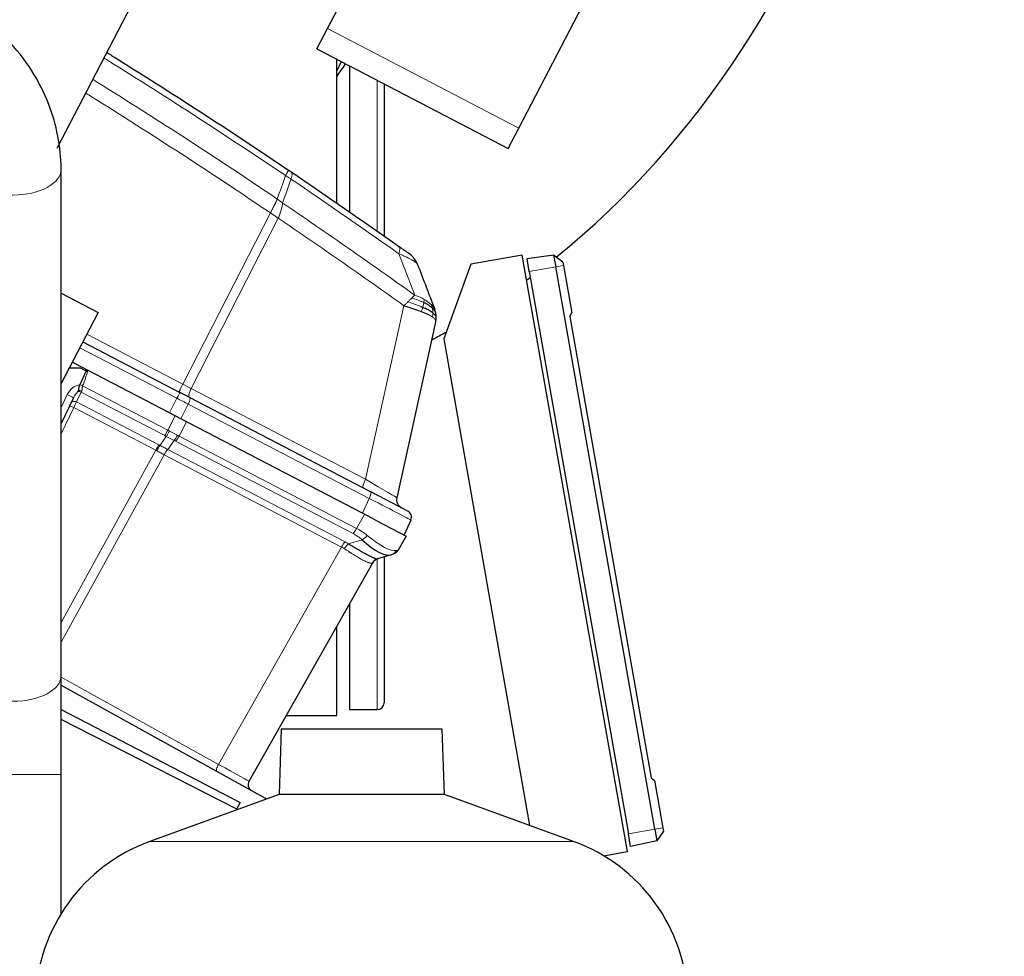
# Model space of a CAD drawing. Header units: inches. Extents: x 0 to 23760, y -13 to 16800.
# Tile 185 of 247: x 12833 to 13262, y 13848 to 14257. Entities that reach past the tile are written whole.
import ezdxf

# ---------------------------------------------------------------- set-up
doc = ezdxf.new("R2010")
doc.units = ezdxf.units.IN
doc.layers.add('1', color=7, linetype='Continuous', true_color=0xffffff)
doc.layers.add('254', color=7, linetype='Continuous', true_color=0xffffff)
doc.styles.add('latin_extended', font='simplex.shx')
doc.dimstyles.get("Standard").update_dxf_attribs({"dimtxt": 0.18, "dimasz": 0.18, "dimexe": 0.18, "dimexo": 0.0625, "dimgap": 0.09, "dimtad": 0, "dimtih": 1, "dimtoh": 1, "dimdec": 4, "dimzin": 0, "dimdsep": 46, "dimtxsty": 'Standard', "dimcen": 0.09, "dimadec": 0, "dimazin": 0, "dimtfac": 1, "dimtdec": 4, "dimtofl": 0, "dimtmove": 0, "dimatfit": 3, "dimfxl": 1, "dimtolj": 1, "dimtzin": 0, "dimarcsym": 0})

# ---------------------------------------------------------------- blocks, each defined once
blk = doc.blocks.new('_U8')
at = {"layer": '254', "color": 3, "linetype": 'Continuous', "lineweight": 13, "transparency": 16777216}
for p, q in [((12354.9, 15061.81), (13765.07, 15061.81)), ((13725.07, 14921.81), (13725.07, 11210.8)), ((11813.99, 11070.8), (13765.07, 11070.8))]:
    blk.add_line(p, q, dxfattribs=at)
at = {"layer": '254', "color": 3, "transparency": 16777216}
for points in [[(13748.4, 14921.81), (13701.73, 14921.81), (13725.07, 15061.81)], [(13701.73, 11210.8), (13748.4, 11210.8), (13725.07, 11070.8)]]:
    blk.add_solid(points, dxfattribs=at)
at = {"layer": 'Defpoints', "color": 0, "transparency": 16777216}
for p in [(12314.9, 15061.81), (11773.99, 11070.8), (13725.07, 11070.8)]:
    blk.add_point(p, dxfattribs=at)
at = {"layer": '254', "color": 2, "lineweight": 13, "transparency": 16777216, "insert": (13515.07, 12849.63), "char_height": 140, "attachment_point": 1, "rotation": 90, "style": 'latin_extended'}
blk.add_mtext('\\A1;3991', dxfattribs=at)

msp = doc.modelspace()

# ---------------------------------------------------------------- linework, layer by layer
at = {"layer": '1', "color": 2, "linetype": 'Continuous', "lineweight": 25}
for p, q in [((12849.189, 14200.677), (12949.692, 14393.743)), ((12967.073, 14252.793), (13035.412, 14384.071)), ((13050.452, 14209.389), (13118.791, 14340.666)), ((12962.455, 14243.923), (12967.073, 14252.793)), ((12962.455, 14243.923), (13045.834, 14200.519)), ((12971.074, 14176.684), (12971.074, 14239.446)), ((12972.993, 14238.438), (12971.074, 14234.379)), ((12976.699, 14236.518), (12976.699, 14172.831)), ((12991.699, 14228.708), (12991.699, 14162.321)), ((13045.834, 14200.519), (13050.452, 14209.389)), ((12850.952, 13970.781), (12850.952, 14191.501)), ((13051.931, 14153.921), (13029.596, 14149.983)), ((13097.774, 13893.932), (13051.931, 14153.921)), ((13065.639, 14153.935), (13054.043, 14152.305)), ((13069.712, 14150.975), (13065.639, 14153.935)), ((13065.639, 14153.935), (13066.53, 14148.88)), ((13029.596, 14149.983), (13017.748, 14117.431)), ((13055.006, 14146.848), (13054.043, 14152.305)), ((13109.768, 13903.663), (13066.53, 14148.88)), ((13069.712, 14150.975), (13069.975, 14149.487)), ((13069.975, 14149.487), (13073.608, 14128.88)), ((13055.006, 14146.848), (13098.244, 13901.631)), ((12850.953, 14137.37), (12867.099, 14128.965)), ((12867.099, 14128.965), (12850.952, 14097.946)), ((13072.654, 14127.228), (13073.608, 14128.88)), ((13072.654, 14127.228), (13108.118, 13926.103)), ((13014.201, 14124.716), (12997.243, 14048.22)), ((12860.407, 14116.11), (12902.633, 14094.128)), ((13017.748, 14117.431), (13055.148, 13905.327)), ((12898.155, 14085.186), (12855.786, 14107.241)), ((12854.551, 14104.859), (12859.163, 14104.878)), ((12861.904, 14103.571), (12859.005, 14097.493)), ((12859.163, 14104.878), (12861.904, 14103.571)), ((12859.005, 14097.493), (12858.983, 14097.448)), ((12907.034, 14091.837), (12902.633, 14094.128)), ((12856.285, 14091.791), (12850.952, 14080.61)), ((12907.034, 14091.837), (12985.92, 14050.772)), ((12903.106, 14082.608), (12898.155, 14085.186)), ((12982.278, 14041.394), (12903.106, 14082.608)), ((13002.036, 14042.382), (12985.92, 14050.772)), ((12988.58, 14038.113), (12982.278, 14041.394)), ((12988.58, 14038.113), (13001.334, 14031.474)), ((13003.381, 14038.477), (13000.409, 14031.956)), ((13001.334, 14031.474), (12997.888, 14025.383)), ((12994.771, 14023.289), (12988.88, 14021.544)), ((12991.699, 14022.385), (12991.699, 13958.796)), ((12995.542, 14023.517), (12994.771, 14023.289)), ((12986.64, 14019.71), (12932.792, 13924.534)), ((12976.699, 14002.142), (12976.699, 13955.796)), ((12971.074, 13953.296), (12971.074, 13992.196)), ((12850.955, 13966.437), (12940.416, 13916.848)), ((12850.946, 13955.876), (12928.925, 13915.282)), ((12976.699, 13955.796), (12988.699, 13955.796)), ((12927.742, 13912.23), (12850.955, 13951.524)), ((12949.063, 13953.296), (12971.074, 13953.296)), ((12946.9, 13947.321), (12945.906, 13918.845)), ((13017.005, 13947.321), (12946.9, 13947.321)), ((13017.999, 13918.845), (13017.005, 13947.321)), ((12850.952, 13866.888), (12850.952, 13927.498)), ((13108.118, 13926.103), (13109.58, 13924.877)), ((13109.58, 13924.877), (13113.213, 13904.27)), ((12945.906, 13918.845), (12889.608, 13898.354)), ((13017.999, 13918.845), (12945.906, 13918.845)), ((13074.297, 13898.354), (13017.999, 13918.845)), ((12928.925, 13915.282), (12927.421, 13912.393)), ((13113.213, 13904.27), (13113.476, 13902.782)), ((13099.206, 13896.173), (13098.244, 13901.631)), ((13109.768, 13903.663), (13110.66, 13898.607)), ((13113.476, 13902.782), (13110.66, 13898.607)), ((13110.66, 13898.607), (13099.206, 13896.173)), ((13087.409, 13892.104), (13097.774, 13893.932))]:
    msp.add_line(p, q, dxfattribs=at)
at = {"layer": '1', "color": 110, "linetype": 'Continuous', "lineweight": 13}
for p, q in [((12967.073, 14252.793), (13050.452, 14209.389)), ((12988.699, 14164.434), (12988.699, 14230.27)), ((12903.967, 14097.707), (12942.148, 14172.384)), ((12945.598, 14170.05), (12907.635, 14095.798)), ((13066.53, 14148.88), (13055.006, 14146.848)), ((13069.975, 14149.487), (13066.53, 14148.88)), ((12983.596, 14056.255), (13000.368, 14131.905)), ((12862.154, 14119.474), (12903.967, 14097.707)), ((12901.413, 14091.558), (12859.093, 14113.589)), ((12850.952, 14087.578), (12853.621, 14093.174)), ((12859.674, 14094.246), (12857.628, 14089.956)), ((12896.118, 14075.274), (12859.674, 14094.246)), ((12860.298, 14097.007), (12897.42, 14077.683)), ((12907.635, 14095.798), (12983.596, 14056.255)), ((12857.628, 14089.956), (12893.489, 14071.288)), ((12898.155, 14085.186), (12901.413, 14091.558)), ((12906.364, 14088.981), (12903.106, 14082.608)), ((12985.25, 14047.915), (12906.364, 14088.981)), ((12856.388, 14087.518), (12850.952, 14076.121)), ((12892.188, 14068.882), (12856.388, 14087.518)), ((12897.42, 14077.683), (12900.68, 14083.871)), ((12905.635, 14081.292), (12902.375, 14075.104)), ((12893.964, 14071.034), (12896.764, 14074.925)), ((12900.208, 14073.132), (12897.377, 14069.198)), ((12978.217, 14032.536), (12900.849, 14072.812)), ((12902.375, 14075.104), (12979.743, 14034.828)), ((12850.953, 13993.862), (12892.188, 14068.882)), ((12897.377, 14069.198), (12974.699, 14028.947)), ((12895.838, 14066.932), (12850.953, 13985.273)), ((12973.182, 14026.67), (12895.859, 14066.921)), ((12982.278, 14041.394), (12985.25, 14047.915)), ((12979.743, 14034.828), (12983.189, 14040.919)), ((12976.2, 14028.089), (12982.159, 14029.854)), ((12919.585, 13931.938), (12973.182, 14026.67)), ((12988.699, 13955.796), (12988.699, 14021.483)), ((12850.953, 13969.981), (12919.585, 13931.938)), ((12850.952, 13927.498), (12808.953, 13927.498)), ((13113.213, 13904.27), (13109.768, 13903.663)), ((13109.768, 13903.663), (13098.244, 13901.631)), ((13074.297, 13898.354), (12889.608, 13898.354))]:
    msp.add_line(p, q, dxfattribs=at)
at = {"layer": '1', "color": 2, "linetype": 'Continuous', "lineweight": 25}
for centre, radius, start, end in [((12996.97, 14146.36), 10, 20.97557, 54.52027), ((13001.148, 14047.354), 4, 167.5, 242.5), ((13000.651, 14039.721), 3, 335.5, 62.5), ((12994.406, 14027.353), 4, 286.5, 330.5), ((12990.121, 14017.74), 4, 106.5, 150.5), ((12988.699, 13958.796), 3, 270, 0), ((12935.403, 13923.057), 3, 150.5, 241), ((12915.601, 13826.938), 76, 110, 178), ((13048.303, 13826.938), 76, 2, 70)]:
    msp.add_arc(centre, radius, start, end, dxfattribs=at)
for centre, major_axis, ratio, start_param, end_param in [((12871.843, 14511.796), (0, 430.5), 0.819152, 3.7273749, 6.1900612), ((12703.212, 14511.796), (0, 430.5), 0.819152, 4.004214, 4.0212664), ((12871.843, 14511.796), (0, 430.5), 0.819152, 3.683839, 3.6891738), ((12871.843, 14511.796), (0, 430.5), 0.819152, 3.5518022, 3.5716173), ((12978.964, 14046.766), (-16.664, 23.061), 0.3072628, 2.1502579, 3.0340948), ((12990.016, 14017.709), (1.136, -3.835), 0.9934032, 3.1415927, 3.910304)]:
    msp.add_ellipse(centre, major_axis=major_axis, ratio=ratio, start_param=start_param, end_param=end_param, dxfattribs=at)
at = {"layer": '1', "color": 110, "linetype": 'Continuous', "lineweight": 13}
for centre, major_axis, ratio, start_param, end_param in [((12829.953, 14191.501), (21, 0), 0.5410409, 3.1483667, 6.2823999), ((12944.497, 14182.755), (-5.593, -8.289), 0.028642, 2.3841833, 3.1415927), ((12945.67, 14181.963), (-5.598, -8.286), 0.2338533, 2.3959553, 3.1415927), ((12992.553, 14149.501), (-5.786, -8.156), 0.2320727, 2.3986346, 3.1415927), ((12858.133, 14091.021), (2.897, 6.073), 0.7431451, 0.4115168, 1.5707963), ((12860.328, 14096.913), (-1.86, 0.735), 0.0383473, 4.7434644, 5.518997), ((12904.187, 14097.829), (1.847, 3.548), 0.0348995, 1.6231562, 3.1415911), ((12903.437, 14098.219), (-17.727, 9.261), 0.0104215, 1.6061299, 1.8152813), ((12853.577, 14093.082), (2.708, -1.292), 0.0336829, 0, 1.5707963), ((12858.09, 14090.93), (1.967, 4.124), 0.4377405, 0.7750669, 1.5707963), ((12859.052, 14092.948), (-1.805, 0.861), 0.719748, 4.7115128, 5.4874559), ((12859.334, 14093.539), (-1.805, 0.861), 0.6108356, 4.7187237, 5.4900072), ((12860.912, 14096.846), (1.661, 3.645), 0.017402, 2.2262351, 2.3727356), ((12901.248, 14091.467), (1.385, 2.661), 0.0348995, 4.7647489, 6.2831853), ((12908.588, 14095.538), (1.847, 3.548), 0.2419219, 1.6231562, 3.1415927), ((12857.006, 14088.658), (-1.805, 0.861), 0.719748, 4.7115128, 6.2831853), ((12856.387, 14087.359), (1.785, 3.58), 0.0174444, 0.7676402, 1.5348869), ((12900.498, 14091.858), (-23.96, 12.448), 0.0057899, 4.4680335, 4.6771849), ((12905.649, 14089.176), (1.385, 2.661), 0.2419219, 4.7647489, 6.2831853), ((12856.417, 14087.423), (-1.805, 0.861), 0.0368135, 4.7460091, 6.2831853), ((12897.361, 14077.871), (1.847, 3.548), 0.0348995, 3.9095375, 4.6774824), ((12898.007, 14077.522), (1.96, 3.487), 0.0679389, 3.9111856, 4.6795426), ((12885.926, 14057.894), (-25.255, 9.703), 0.84279, 4.5457291, 4.5777093), ((12901.348, 14087.171), (-23.178, 13.919), 0.3756022, 1.6588614, 1.8042124), ((12884.683, 14055.297), (22.389, 6.999), 0.960838, 0.7359024, 0.7678826), ((12901.348, 14087.171), (-22.885, 14.404), 0.4758533, 1.6687068, 1.8140579), ((12900.941, 14075.995), (1.73, 3.607), 0.2095523, 3.902155, 4.670512), ((12885.193, 14055.032), (24.524, 7.667), 0.7774602, 0.6632146, 0.6951948), ((12901.581, 14075.674), (1.847, 3.548), 0.2419219, 3.9095375, 4.6774824), ((12885.926, 14057.894), (28.476, 0.169), 0.7384293, 0.9505679, 0.9825481), ((12892.246, 14068.691), (-1.847, -3.548), 0.0348995, 3.9095375, 4.6767843), ((12879.915, 14048.033), (14.681, 19.331), 0.8196534, 0.1204873, 0.1429404), ((12892.721, 14068.437), (-1.926, -3.506), 0.058133, 3.9105847, 4.6776128), ((12881.157, 14050.631), (23.608, 7.311), 0.9433494, 0.7389146, 0.7613679), ((12896.624, 14066.346), (-1.851, -3.546), 0.2419645, 3.9097584, 4.673399), ((12896.644, 14066.336), (-1.847, -3.548), 0.2419219, 3.9095375, 4.6731191), ((12984.55, 14055.994), (1.847, 3.548), 0.2419219, 1.6231562, 3.1415927), ((12979.109, 14058.827), (-18.134, 10.607), 0.00224, 3.1423129, 4.4636253), ((12984.535, 14048.111), (1.385, 2.661), 0.2419219, 4.7647489, 6.2831853), ((12979.334, 14050.818), (-24.047, 12.341), 0.0045296, 3.1418037, 4.4661133), ((12978.95, 14035.399), (1.847, 3.548), 0.2419219, 3.9095375, 4.6774824), ((12962.66, 14017.949), (28.804, 0.399), 0.722843, 0.7050916, 0.9259224), ((12973.967, 14026.084), (-1.847, -3.548), 0.2419219, 3.9095375, 4.6731191), ((12957.645, 14010.644), (26.111, 7.967), 0.7536205, 0.5797522, 0.6547701), ((12961.927, 14015.086), (25.026, 7.413), 0.753739, 0.4419184, 0.6627493), ((12982.892, 14032.717), (2.644, 3.001), 0.4458674, 3.9942267, 4.7811627), ((12978.964, 14046.766), (-18.953, 21.143), 0.2465223, 2.1198236, 3.0036605), ((12956.912, 14007.782), (21.454, 14.341), 0.7066027, 0.2989552, 0.3739732), ((12975.468, 14025.226), (-2.122, -3.391), 0.3160454, 3.9317134, 4.6962714), ((12993.635, 14027.124), (-1.136, 3.835), 0.9510037, 3.1415927, 3.9285287), ((12962.66, 14017.949), (35.228, 7.434), 0.0022709, 6.0603513, 6.2811821), ((12956.995, 14007.927), (29.645, 11.783), 0.002496, 6.2800837, 6.3599313), ((12829.953, 13970.781), (21, 0), 0.5410409, 3.1415926, 6.2830871), ((12920.174, 13931.499), (-1.454, -2.624), 0.2428118, 4.6794646, 6.2831853), ((12915.286, 13934.208), (-17.506, 9.674), 0.0047621, 3.1415449, 4.4669268)]:
    msp.add_ellipse(centre, major_axis=major_axis, ratio=ratio, start_param=start_param, end_param=end_param, dxfattribs=at)
at = {"layer": '1', "color": 2, "linetype": 'Continuous', "lineweight": 25}
for points, knots in [([(12850.952, 14191.495), (12850.778, 14201.361), (12847.97, 14216.021), (12838.472, 14234.881), (12827.408, 14248.882), (12812.639, 14261.38), (12794.286, 14271.484), (12772.867, 14278.129), (12757.788, 14279.715), (12749.953, 14279.781)], [0, 0, 0, 0, 0.2041653, 0.3200096, 0.4423084, 0.5714457, 0.7080001, 0.8524571, 1, 1, 1, 1]), ([(12870.927, 14242.315), (12871.586, 14241.905), (12872.245, 14241.496), (12885.92, 14232.984), (12911.799, 14216.541), (12937.377, 14199.623), (12950.091, 14191.044)], [0, 0, 0, 0, 0.0246876, 0.0246876, 0.5123438, 1, 1, 1, 1]), ([(12951.268, 14190.249), (12951.075, 14190.38), (12950.88, 14190.511), (12950.487, 14190.776), (12950.29, 14190.91), (12950.091, 14191.044)], [0, 0, 0, 0, 0.5, 0.5, 1, 1, 1, 1]), ([(12951.268, 14190.249), (12959.173, 14184.908), (12967.049, 14179.522), (12978.817, 14171.374), (12982.732, 14168.646), (12990.547, 14163.169), (12994.447, 14160.418), (12998.339, 14157.657)], [0, 0, 0, 0, 0.5, 0.5, 0.75, 0.75, 1, 1, 1, 1]), ([(13002.775, 14154.503), (13002.773, 14154.504), (13002.767, 14154.508), (13002.742, 14154.526), (13002.722, 14154.54), (13002.669, 14154.578), (13002.635, 14154.602), (13002.553, 14154.661), (13002.504, 14154.695), (13002.434, 14154.745), (13002.42, 14154.756), (13002.39, 14154.777), (13002.344, 14154.81), (13002.294, 14154.846), (13002.189, 14154.92), (13002.035, 14155.029), (13001.857, 14155.157), (13001.737, 14155.242), (13001.713, 14155.259), (13001.664, 14155.294), (13001.639, 14155.312), (13001.562, 14155.366), (13001.51, 14155.403), (13001.351, 14155.516), (13001.241, 14155.595), (13001.013, 14155.757), (13000.895, 14155.841), (13000.652, 14156.014), (13000.527, 14156.103), (13000.367, 14156.217), (13000.334, 14156.24), (13000.269, 14156.286), (13000.237, 14156.309), (13000.138, 14156.379), (13000.072, 14156.426), (12999.873, 14156.568), (12999.738, 14156.663), (12999.466, 14156.857), (12999.328, 14156.955), (12998.911, 14157.251), (12998.628, 14157.452), (12998.339, 14157.657)], [0, 0, 0, 0, 0.058227, 0.058227, 0.1210119, 0.1210119, 0.1837967, 0.1837967, 0.2465816, 0.2465816, 0.2622778, 0.2622778, 0.277974, 0.3093665, 0.3093665, 0.3721513, 0.4349362, 0.4349362, 0.4506324, 0.4506324, 0.4663286, 0.4663286, 0.4977211, 0.4977211, 0.5605059, 0.5605059, 0.6232908, 0.6232908, 0.6860757, 0.6860757, 0.7017719, 0.7017719, 0.7174681, 0.7174681, 0.7488605, 0.7488605, 0.8116454, 0.8116454, 0.8744303, 0.8744303, 1, 1, 1, 1]), ([(13012.777, 14130.879), (13012.665, 14130.981), (13012.548, 14131.083), (13012.055, 14131.493), (13011.634, 14131.8), (13010.696, 14132.405), (13010.179, 14132.703), (13009.436, 14133.087), (13009.246, 14133.182), (13009.051, 14133.276)], [0, 0, 0, 0, 0.125, 0.125, 0.5, 0.5, 0.875, 0.875, 1, 1, 1, 1]), ([(13012.962, 14128.819), (13012.837, 14128.914), (13012.704, 14129.01), (13012.141, 14129.396), (13011.649, 14129.692), (13010.541, 14130.29), (13009.923, 14130.593), (13009.03, 14130.999), (13008.801, 14131.101), (13008.566, 14131.203)], [0, 0, 0, 0, 0.125, 0.125, 0.5, 0.5, 0.875, 0.875, 1, 1, 1, 1]), ([(13014.296, 14128.561), (13014.269, 14128.719), (13014.238, 14128.876), (13014.151, 14129.27), (13014.09, 14129.507), (13013.948, 14129.983), (13013.867, 14130.221), (13013.776, 14130.46)], [0, 0, 0, 0, 0.25, 0.25, 0.625, 0.625, 1, 1, 1, 1]), ([(13014.436, 14126.664), (13014.438, 14126.744), (13014.439, 14126.823), (13014.438, 14127.141), (13014.429, 14127.379), (13014.394, 14127.852), (13014.368, 14128.089), (13014.322, 14128.404), (13014.309, 14128.482), (13014.296, 14128.561)], [0, 0, 0, 0, 0.125, 0.125, 0.5, 0.5, 0.875, 0.875, 1, 1, 1, 1]), ([(13014.201, 14124.716), (13014.256, 14124.964), (13014.301, 14125.211), (13014.372, 14125.7), (13014.397, 14125.943), (13014.425, 14126.344), (13014.433, 14126.504), (13014.436, 14126.664)], [0, 0, 0, 0, 0.375, 0.375, 0.75, 0.75, 1, 1, 1, 1]), ([(12858.983, 14097.448), (12858.931, 14097.339), (12858.838, 14097.119), (12858.763, 14096.895), (12858.713, 14096.726), (12858.697, 14096.669), (12858.675, 14096.584), (12858.668, 14096.556), (12858.654, 14096.499), (12858.648, 14096.47), (12858.616, 14096.329), (12858.596, 14096.218), (12858.561, 14095.999), (12858.547, 14095.891), (12858.533, 14095.76), (12858.53, 14095.734), (12858.525, 14095.681), (12858.523, 14095.655), (12858.517, 14095.578), (12858.513, 14095.528), (12858.506, 14095.429), (12858.503, 14095.38), (12858.498, 14095.285), (12858.495, 14095.239), (12858.49, 14095.171), (12858.488, 14095.148), (12858.484, 14095.104), (12858.481, 14095.081), (12858.474, 14095.037), (12858.47, 14095.016), (12858.459, 14094.972), (12858.452, 14094.951), (12858.443, 14094.929)], [0, 0, 0, 0, 0.125, 0.25, 0.25, 0.3125, 0.3125, 0.34375, 0.34375, 0.375, 0.375, 0.5, 0.5, 0.625, 0.625, 0.65625, 0.65625, 0.6875, 0.6875, 0.75, 0.75, 0.8125, 0.8125, 0.875, 0.875, 0.90625, 0.90625, 0.9375, 0.9375, 0.96875, 0.96875, 1, 1, 1, 1]), ([(12858.443, 14094.929), (12858.407, 14094.849), (12858.373, 14094.772), (12858.32, 14094.659), (12858.303, 14094.622), (12858.267, 14094.549), (12858.25, 14094.513), (12858.232, 14094.478)], [0, 0, 0, 0, 0.5, 0.5, 0.75, 0.75, 1, 1, 1, 1]), ([(12976.2, 14028.089), (12976.632, 14027.841), (12977.057, 14027.595), (12977.893, 14027.107), (12978.304, 14026.866), (12978.81, 14026.569), (12978.911, 14026.51), (12979.112, 14026.391), (12979.212, 14026.333), (12979.509, 14026.158), (12979.705, 14026.043), (12980.285, 14025.703), (12980.661, 14025.483), (12981.395, 14025.056), (12981.753, 14024.85), (12982.449, 14024.452), (12982.788, 14024.26), (12983.282, 14023.985), (12983.445, 14023.895), (12983.685, 14023.763), (12983.764, 14023.72), (12983.882, 14023.655), (12983.922, 14023.634), (12984, 14023.592), (12984.349, 14023.403), (12984.68, 14023.228), (12985.243, 14022.938), (12985.777, 14022.668), (12986.258, 14022.44), (12986.712, 14022.232), (12986.925, 14022.139), (12987.174, 14022.034), (12987.223, 14022.014), (12987.319, 14021.975), (12987.366, 14021.956), (12987.505, 14021.901), (12987.592, 14021.867), (12987.843, 14021.774), (12987.994, 14021.722), (12988.262, 14021.638), (12988.379, 14021.606), (12988.581, 14021.559), (12988.665, 14021.545), (12988.799, 14021.533), (12988.848, 14021.535), (12988.88, 14021.544)], [0, 0, 0, 0, 0.0625, 0.0625, 0.125, 0.125, 0.140625, 0.140625, 0.15625, 0.15625, 0.1875, 0.1875, 0.25, 0.25, 0.3125, 0.3125, 0.375, 0.375, 0.40625, 0.40625, 0.421875, 0.421875, 0.4296875, 0.4296875, 0.4375, 0.5, 0.5, 0.5625, 0.625, 0.625, 0.6875, 0.6875, 0.703125, 0.703125, 0.71875, 0.71875, 0.75, 0.75, 0.8125, 0.8125, 0.875, 0.875, 0.9375, 0.9375, 1, 1, 1, 1])]:
    msp.add_open_spline(points, degree=3, knots=knots, dxfattribs=at)
at = {"layer": '1', "color": 110, "linetype": 'Continuous', "lineweight": 13}
for points, knots in [([(12948.725, 14188.668), (12936.027, 14197.236), (12910.482, 14214.135), (12884.635, 14230.558), (12870.978, 14239.06), (12870.32, 14239.469), (12869.662, 14239.878)], [0, 0, 0, 0, 0.4876562, 0.9753124, 0.9753124, 1, 1, 1, 1]), ([(12864.812, 14230.553), (12865.488, 14230.133), (12879.377, 14221.492), (12906.31, 14204.363), (12932.26, 14187.167), (12945.156, 14178.446)], [0, 0, 0, 0, 0.0249253, 0.5124627, 1, 1, 1, 1]), ([(12942.148, 14172.384), (12929.3, 14181.078), (12903.449, 14198.22), (12876.484, 14215.38), (12862.512, 14224.077), (12861.704, 14224.58)], [0, 0, 0, 0, 0.4851131, 0.9702262, 1, 1, 1, 1]), ([(12998.095, 14154.599), (12994.208, 14157.358), (12990.315, 14160.106), (12982.512, 14165.578), (12978.603, 14168.303), (12966.853, 14176.444), (12958.99, 14181.826), (12951.097, 14187.162)], [0, 0, 0, 0, 0.25, 0.25, 0.5, 0.5, 1, 1, 1, 1]), ([(12942.148, 14172.384), (12942.156, 14172.399), (12942.171, 14172.429), (12942.195, 14172.473), (12942.219, 14172.518), (12942.242, 14172.563), (12942.266, 14172.608), (12942.29, 14172.653), (12942.313, 14172.697), (12942.337, 14172.742), (12942.36, 14172.787), (12942.384, 14172.832), (12942.408, 14172.876), (12942.431, 14172.921), (12942.455, 14172.966), (12942.478, 14173.01), (12942.502, 14173.055), (12942.525, 14173.099), (12942.548, 14173.144), (12942.572, 14173.189), (12942.595, 14173.233), (12942.619, 14173.277), (12942.642, 14173.322), (12942.665, 14173.366), (12942.688, 14173.411), (12942.712, 14173.455), (12942.735, 14173.499), (12942.758, 14173.544), (12942.781, 14173.588), (12942.804, 14173.632), (12942.828, 14173.676), (12942.851, 14173.72), (12942.874, 14173.764), (12942.897, 14173.808), (12942.92, 14173.852), (12942.943, 14173.896), (12942.965, 14173.94), (12942.988, 14173.984), (12943.011, 14174.028), (12943.034, 14174.071), (12943.057, 14174.115), (12943.079, 14174.159), (12943.102, 14174.202), (12943.125, 14174.246), (12943.147, 14174.289), (12943.17, 14174.333), (12943.192, 14174.376), (12943.215, 14174.419), (12943.237, 14174.463), (12943.26, 14174.506), (12943.282, 14174.549), (12943.304, 14174.592), (12943.327, 14174.635), (12943.349, 14174.678), (12943.371, 14174.721), (12943.393, 14174.764), (12943.415, 14174.806), (12943.437, 14174.849), (12943.459, 14174.892), (12943.481, 14174.934), (12943.503, 14174.977), (12943.525, 14175.019), (12943.546, 14175.061), (12943.568, 14175.104), (12943.59, 14175.146), (12943.611, 14175.188), (12943.633, 14175.23), (12943.654, 14175.272), (12943.676, 14175.314), (12943.697, 14175.356), (12943.718, 14175.397), (12943.74, 14175.439), (12943.761, 14175.481), (12943.782, 14175.522), (12943.803, 14175.563), (12943.824, 14175.605), (12943.851, 14175.658), (12943.884, 14175.723), (12943.923, 14175.8), (12943.961, 14175.876), (12944, 14175.952), (12944.038, 14176.028), (12944.075, 14176.104), (12944.113, 14176.179), (12944.15, 14176.254), (12944.186, 14176.329), (12944.223, 14176.403), (12944.259, 14176.477), (12944.295, 14176.55), (12944.33, 14176.624), (12944.366, 14176.696), (12944.401, 14176.769), (12944.435, 14176.841), (12944.469, 14176.913), (12944.503, 14176.984), (12944.537, 14177.055), (12944.57, 14177.126), (12944.603, 14177.196), (12944.635, 14177.266), (12944.667, 14177.335), (12944.699, 14177.404), (12944.731, 14177.472), (12944.762, 14177.541), (12944.792, 14177.608), (12944.823, 14177.675), (12944.853, 14177.742), (12944.882, 14177.808), (12944.911, 14177.874), (12944.94, 14177.94), (12944.969, 14178.005), (12944.997, 14178.069), (12945.024, 14178.133), (12945.051, 14178.197), (12945.078, 14178.26), (12945.105, 14178.322), (12945.131, 14178.384), (12945.148, 14178.425), (12945.156, 14178.446)], [0, 0, 0, 0, 0.0066687, 0.0133374, 0.0200061, 0.0266746, 0.0333432, 0.0400116, 0.0466801, 0.0533484, 0.0600168, 0.066685, 0.0733532, 0.0800214, 0.0866895, 0.0933575, 0.1000255, 0.1066935, 0.1133614, 0.1200292, 0.126697, 0.1333647, 0.1400324, 0.1467001, 0.1533676, 0.1600352, 0.1667026, 0.1733701, 0.1800374, 0.1867047, 0.193372, 0.2000392, 0.2067064, 0.2133735, 0.2200405, 0.2267075, 0.2333745, 0.2400414, 0.2467082, 0.253375, 0.2600418, 0.2667085, 0.2733751, 0.2800417, 0.2867082, 0.2933747, 0.3000412, 0.3067075, 0.3133739, 0.3200401, 0.3267064, 0.3333725, 0.3400387, 0.3467047, 0.3533708, 0.3600367, 0.3667026, 0.3733685, 0.3800343, 0.3867001, 0.3933658, 0.4000315, 0.4066971, 0.4133626, 0.4200281, 0.4266936, 0.433359, 0.4400243, 0.4466896, 0.4533549, 0.4600201, 0.4666852, 0.4733503, 0.4800154, 0.4866804, 0.4933453, 0.5000102, 0.5125098, 0.5250093, 0.5375088, 0.5500082, 0.5625077, 0.5750071, 0.5875066, 0.600006, 0.6125054, 0.6250049, 0.6375043, 0.6500037, 0.6625032, 0.6750026, 0.6875021, 0.7000016, 0.7125011, 0.7250006, 0.7375001, 0.7499997, 0.7624993, 0.7749989, 0.7874985, 0.7999982, 0.812498, 0.8249977, 0.8374975, 0.8499974, 0.8624973, 0.8749972, 0.8874972, 0.8999973, 0.9124974, 0.9249976, 0.9374978, 0.9499981, 0.9624985, 0.9749989, 0.9874994, 1, 1, 1, 1]), ([(12947.447, 14176.708), (12947.075, 14177.002), (12946.703, 14177.305), (12945.944, 14177.895), (12945.558, 14178.182), (12945.156, 14178.446)], [0, 0, 0, 0, 0.5, 0.5, 1, 1, 1, 1]), ([(12945.598, 14170.05), (12945.844, 14170.633), (12946.076, 14171.221), (12946.495, 14172.388), (12946.683, 14172.967), (12947.005, 14174.098), (12947.139, 14174.651), (12947.343, 14175.715), (12947.413, 14176.225), (12947.447, 14176.708)], [0, 0, 0, 0, 0.25, 0.25, 0.5, 0.5, 0.75, 0.75, 1, 1, 1, 1]), ([(12947.447, 14176.708), (12957.14, 14170.153), (12966.787, 14163.529), (12981.19, 14153.49), (12985.98, 14150.126), (12995.536, 14143.364), (13000.302, 14139.966), (13005.057, 14136.551)], [0, 0, 0, 0, 0.5, 0.5, 0.75, 0.75, 1, 1, 1, 1]), ([(12945.598, 14170.05), (12945.581, 14170.063), (12945.547, 14170.088), (12945.494, 14170.126), (12945.441, 14170.165), (12945.386, 14170.204), (12945.331, 14170.244), (12945.274, 14170.285), (12945.216, 14170.326), (12945.157, 14170.368), (12945.096, 14170.411), (12945.035, 14170.454), (12944.973, 14170.498), (12944.909, 14170.542), (12944.844, 14170.587), (12944.778, 14170.633), (12944.711, 14170.679), (12944.643, 14170.726), (12944.574, 14170.773), (12944.503, 14170.821), (12944.432, 14170.87), (12944.359, 14170.919), (12944.285, 14170.969), (12944.21, 14171.02), (12944.134, 14171.071), (12944.056, 14171.123), (12943.978, 14171.175), (12943.851, 14171.259), (12943.682, 14171.372), (12943.475, 14171.509), (12943.283, 14171.636), (12943.106, 14171.753), (12942.943, 14171.86), (12942.796, 14171.957), (12942.664, 14172.045), (12942.547, 14172.122), (12942.445, 14172.189), (12942.358, 14172.246), (12942.287, 14172.293), (12942.23, 14172.33), (12942.189, 14172.356), (12942.163, 14172.373), (12942.151, 14172.381), (12942.148, 14172.384)], [0, 0, 0, 0, 0.0155037, 0.0313049, 0.0474035, 0.0637997, 0.0804935, 0.097485, 0.1147743, 0.1323613, 0.1502462, 0.1684289, 0.1869096, 0.2056883, 0.224765, 0.2441397, 0.2638126, 0.2837835, 0.3040527, 0.32462, 0.3454856, 0.3666494, 0.3881116, 0.409872, 0.4319308, 0.454288, 0.4769435, 0.4998975, 0.5635611, 0.6228928, 0.6778927, 0.7285606, 0.7748966, 0.8169007, 0.8545729, 0.8879131, 0.9169214, 0.9415977, 0.9619421, 0.9779545, 0.989635, 0.9969835, 1, 1, 1, 1]), ([(13000.368, 14131.905), (12995.845, 14135.146), (12991.312, 14138.372), (12982.226, 14144.792), (12977.672, 14147.986), (12963.979, 14157.522), (12954.809, 14163.818), (12945.598, 14170.05)], [0, 0, 0, 0, 0.25, 0.25, 0.5, 0.5, 1, 1, 1, 1]), ([(13006.308, 14149.939), (13006.285, 14150), (13006.251, 14150.063), (13006.164, 14150.197), (13006.11, 14150.266), (13005.918, 14150.484), (13005.75, 14150.64), (13005.513, 14150.829), (13005.486, 14150.85), (13005.431, 14150.892), (13005.402, 14150.914), (13005.316, 14150.979), (13005.255, 14151.023), (13005.068, 14151.157), (13004.798, 14151.339), (13004.49, 14151.531), (13004.245, 14151.678), (13004.119, 14151.752), (13003.988, 14151.828), (13003.899, 14151.879), (13003.854, 14151.904), (13003.444, 14152.135), (13003.048, 14152.345), (13002.409, 14152.669), (13002.188, 14152.778), (13001.846, 14152.944), (13001.73, 14152.999), (13001.495, 14153.111), (13001.375, 14153.167), (13000.77, 14153.449), (13000.263, 14153.677), (12999.209, 14154.135), (12998.662, 14154.367), (12998.095, 14154.599)], [0, 0, 0, 0, 0.0625, 0.0625, 0.125, 0.125, 0.25, 0.25, 0.265625, 0.265625, 0.28125, 0.28125, 0.3125, 0.3125, 0.375, 0.4375, 0.4375, 0.46875, 0.484375, 0.484375, 0.5, 0.5, 0.625, 0.625, 0.6875, 0.6875, 0.71875, 0.71875, 0.75, 0.75, 0.875, 0.875, 1, 1, 1, 1]), ([(13003.726, 14135.207), (13003.973, 14135.451), (13004.209, 14135.686), (13004.653, 14136.136), (13004.862, 14136.35), (13005.057, 14136.551)], [0, 0, 0, 0, 0.5, 0.5, 1, 1, 1, 1]), ([(13009.264, 14134.656), (13008.947, 14134.85), (13008.619, 14135.038), (13007.269, 14135.758), (13006.172, 14136.224), (13005.057, 14136.551)], [0, 0, 0, 0, 0.25, 0.25, 1, 1, 1, 1]), ([(13000.368, 14131.905), (13000.678, 14132.191), (13000.982, 14132.479), (13001.575, 14133.051), (13001.863, 14133.337), (13002.142, 14133.619)], [0, 0, 0, 0, 0.5, 0.5, 1, 1, 1, 1]), ([(13007.865, 14129.357), (13007.852, 14129.362), (13007.825, 14129.372), (13007.785, 14129.387), (13007.745, 14129.402), (13007.703, 14129.417), (13007.661, 14129.433), (13007.618, 14129.449), (13007.575, 14129.465), (13007.531, 14129.481), (13007.486, 14129.497), (13007.44, 14129.514), (13007.394, 14129.531), (13007.347, 14129.548), (13007.299, 14129.565), (13007.25, 14129.583), (13007.201, 14129.601), (13007.151, 14129.619), (13007.1, 14129.637), (13007.048, 14129.655), (13006.996, 14129.674), (13006.943, 14129.693), (13006.889, 14129.712), (13006.834, 14129.732), (13006.779, 14129.752), (13006.723, 14129.772), (13006.666, 14129.792), (13006.608, 14129.812), (13006.549, 14129.833), (13006.49, 14129.854), (13006.43, 14129.875), (13006.369, 14129.896), (13006.307, 14129.918), (13006.244, 14129.94), (13006.181, 14129.962), (13006.116, 14129.985), (13006.051, 14130.007), (13005.985, 14130.03), (13005.919, 14130.053), (13005.851, 14130.077), (13005.782, 14130.101), (13005.713, 14130.125), (13005.643, 14130.149), (13005.572, 14130.173), (13005.5, 14130.198), (13005.427, 14130.223), (13005.354, 14130.248), (13005.279, 14130.274), (13005.204, 14130.3), (13005.127, 14130.326), (13005.05, 14130.352), (13004.972, 14130.379), (13004.893, 14130.405), (13004.813, 14130.433), (13004.732, 14130.46), (13004.651, 14130.488), (13004.568, 14130.516), (13004.485, 14130.544), (13004.4, 14130.572), (13004.315, 14130.601), (13004.229, 14130.63), (13004.141, 14130.659), (13004.053, 14130.689), (13003.964, 14130.719), (13003.874, 14130.749), (13003.783, 14130.779), (13003.692, 14130.81), (13003.599, 14130.841), (13003.505, 14130.873), (13003.41, 14130.904), (13003.315, 14130.936), (13003.218, 14130.968), (13003.121, 14131.001), (13003.022, 14131.033), (13002.923, 14131.066), (13002.822, 14131.1), (13002.721, 14131.133), (13002.618, 14131.167), (13002.515, 14131.201), (13002.411, 14131.236), (13002.306, 14131.27), (13002.199, 14131.305), (13002.092, 14131.341), (13001.984, 14131.376), (13001.875, 14131.412), (13001.765, 14131.448), (13001.654, 14131.485), (13001.542, 14131.522), (13001.429, 14131.559), (13001.315, 14131.596), (13001.2, 14131.634), (13001.084, 14131.672), (13000.967, 14131.71), (13000.849, 14131.748), (13000.73, 14131.787), (13000.61, 14131.826), (13000.489, 14131.866), (13000.408, 14131.892), (13000.368, 14131.905)], [0, 0, 0, 0, 0.0060657, 0.012223, 0.0184718, 0.0248123, 0.0312443, 0.0377679, 0.0443831, 0.0510899, 0.0578883, 0.0647782, 0.0717598, 0.0788329, 0.0859977, 0.093254, 0.1006019, 0.1080414, 0.1155725, 0.1231952, 0.1309095, 0.1387154, 0.1466129, 0.1546019, 0.1626826, 0.1708549, 0.1791188, 0.1874742, 0.1959213, 0.20446, 0.2130903, 0.2218121, 0.2306256, 0.2395307, 0.2485274, 0.2576156, 0.2667955, 0.276067, 0.2854301, 0.2948848, 0.3044311, 0.314069, 0.3237985, 0.3336196, 0.3435324, 0.3535367, 0.3636326, 0.3738202, 0.3840993, 0.3944701, 0.4049324, 0.4154864, 0.426132, 0.4368691, 0.4476979, 0.4586183, 0.4696303, 0.480734, 0.4919292, 0.503216, 0.5145945, 0.5260645, 0.5376262, 0.5492795, 0.5610244, 0.5728609, 0.584789, 0.5968087, 0.60892, 0.621123, 0.6334175, 0.6458037, 0.6582815, 0.6708509, 0.6835119, 0.6962645, 0.7091087, 0.7220445, 0.735072, 0.748191, 0.7614017, 0.774704, 0.7880979, 0.8015834, 0.8151605, 0.8288293, 0.8425896, 0.8564416, 0.8703852, 0.8844204, 0.8985472, 0.9127656, 0.9270756, 0.9414773, 0.9559705, 0.9705554, 0.9852319, 1, 1, 1, 1]), ([(13002.142, 14133.619), (13002.427, 14133.894), (13002.702, 14134.165), (13003.231, 14134.696), (13003.485, 14134.956), (13003.726, 14135.207)], [0, 0, 0, 0, 0.5, 0.5, 1, 1, 1, 1]), ([(13008.566, 14131.203), (13008.097, 14131.407), (13007.606, 14131.611), (13005.57, 14132.426), (13003.882, 14133.035), (13002.142, 14133.619)], [0, 0, 0, 0, 0.25, 0.25, 1, 1, 1, 1]), ([(13009.051, 14133.276), (13008.662, 14133.463), (13008.256, 14133.646), (13006.573, 14134.352), (13005.179, 14134.824), (13003.726, 14135.207)], [0, 0, 0, 0, 0.25, 0.25, 1, 1, 1, 1]), ([(13008.566, 14131.203), (13008.593, 14131.291), (13008.619, 14131.38), (13008.721, 14131.737), (13008.79, 14132.008), (13008.912, 14132.536), (13008.965, 14132.794), (13009.024, 14133.119), (13009.038, 14133.198), (13009.051, 14133.276)], [0, 0, 0, 0, 0.125, 0.125, 0.5, 0.5, 0.875, 0.875, 1, 1, 1, 1]), ([(13009.051, 14133.276), (13009.077, 14133.431), (13009.101, 14133.579), (13009.151, 14133.923), (13009.175, 14134.107), (13009.219, 14134.422), (13009.239, 14134.554), (13009.264, 14134.656)], [0, 0, 0, 0, 0.25, 0.25, 0.625, 0.625, 1, 1, 1, 1]), ([(13012.383, 14132.248), (13012.285, 14132.344), (13012.184, 14132.442), (13011.759, 14132.836), (13011.401, 14133.143), (13010.614, 14133.757), (13010.186, 14134.064), (13009.577, 14134.461), (13009.422, 14134.559), (13009.264, 14134.656)], [0, 0, 0, 0, 0.125, 0.125, 0.5, 0.5, 0.875, 0.875, 1, 1, 1, 1]), ([(13012.777, 14130.879), (13012.747, 14131.034), (13012.714, 14131.182), (13012.629, 14131.525), (13012.574, 14131.709), (13012.47, 14132.021), (13012.421, 14132.15), (13012.383, 14132.248)], [0, 0, 0, 0, 0.25, 0.25, 0.625, 0.625, 1, 1, 1, 1]), ([(13013.776, 14130.46), (13013.674, 14130.725), (13013.38, 14131.168), (13012.753, 14131.871), (13012.577, 14132.057), (13012.383, 14132.248)], [0, 0, 0, 0, 0.75, 0.75, 1, 1, 1, 1]), ([(13007.865, 14129.357), (13007.951, 14129.538), (13008.042, 14129.743), (13008.223, 14130.189), (13008.313, 14130.43), (13008.457, 14130.852), (13008.513, 14131.026), (13008.566, 14131.203)], [0, 0, 0, 0, 0.375, 0.375, 0.75, 0.75, 1, 1, 1, 1]), ([(13012.832, 14127.025), (13012.823, 14127.032), (13012.805, 14127.044), (13012.778, 14127.063), (13012.75, 14127.082), (13012.722, 14127.101), (13012.694, 14127.119), (13012.665, 14127.138), (13012.636, 14127.157), (13012.607, 14127.176), (13012.577, 14127.195), (13012.547, 14127.215), (13012.517, 14127.234), (13012.486, 14127.253), (13012.455, 14127.272), (13012.424, 14127.292), (13012.392, 14127.311), (13012.36, 14127.33), (13012.328, 14127.35), (13012.295, 14127.369), (13012.262, 14127.389), (13012.229, 14127.409), (13012.195, 14127.428), (13012.161, 14127.448), (13012.127, 14127.468), (13012.092, 14127.488), (13012.057, 14127.508), (13012.022, 14127.528), (13011.986, 14127.548), (13011.95, 14127.568), (13011.913, 14127.588), (13011.876, 14127.608), (13011.839, 14127.628), (13011.801, 14127.649), (13011.764, 14127.669), (13011.725, 14127.69), (13011.686, 14127.71), (13011.647, 14127.731), (13011.608, 14127.751), (13011.568, 14127.772), (13011.528, 14127.793), (13011.487, 14127.813), (13011.446, 14127.834), (13011.405, 14127.855), (13011.364, 14127.876), (13011.321, 14127.897), (13011.279, 14127.918), (13011.236, 14127.939), (13011.193, 14127.961), (13011.149, 14127.982), (13011.105, 14128.003), (13011.061, 14128.025), (13011.016, 14128.046), (13010.971, 14128.068), (13010.926, 14128.089), (13010.88, 14128.111), (13010.833, 14128.133), (13010.787, 14128.154), (13010.74, 14128.176), (13010.692, 14128.198), (13010.644, 14128.22), (13010.596, 14128.242), (13010.547, 14128.264), (13010.498, 14128.287), (13010.449, 14128.309), (13010.399, 14128.331), (13010.349, 14128.353), (13010.298, 14128.376), (13010.247, 14128.398), (13010.196, 14128.421), (13010.144, 14128.444), (13010.091, 14128.466), (13010.039, 14128.489), (13009.986, 14128.512), (13009.932, 14128.535), (13009.878, 14128.558), (13009.824, 14128.581), (13009.769, 14128.604), (13009.714, 14128.627), (13009.658, 14128.651), (13009.602, 14128.674), (13009.546, 14128.697), (13009.489, 14128.721), (13009.432, 14128.745), (13009.374, 14128.768), (13009.316, 14128.792), (13009.258, 14128.816), (13009.199, 14128.839), (13009.14, 14128.863), (13009.08, 14128.887), (13009.02, 14128.911), (13008.959, 14128.936), (13008.898, 14128.96), (13008.837, 14128.984), (13008.775, 14129.008), (13008.713, 14129.033), (13008.65, 14129.057), (13008.587, 14129.082), (13008.523, 14129.107), (13008.459, 14129.131), (13008.395, 14129.156), (13008.33, 14129.181), (13008.265, 14129.206), (13008.199, 14129.231), (13008.133, 14129.256), (13008.067, 14129.281), (13008, 14129.306), (13007.932, 14129.332), (13007.887, 14129.349), (13007.865, 14129.357)], [0, 0, 0, 0, 0.0082024, 0.0164263, 0.0246716, 0.0329384, 0.0412265, 0.0495362, 0.0578672, 0.0662198, 0.0745938, 0.0829892, 0.0914062, 0.0998446, 0.1083045, 0.1167859, 0.1252887, 0.1338131, 0.1423589, 0.1509263, 0.1595151, 0.1681255, 0.1767574, 0.1854108, 0.1940858, 0.2027822, 0.2115002, 0.2202398, 0.2290008, 0.2377835, 0.2465876, 0.2554134, 0.2642606, 0.2731295, 0.2820199, 0.2909319, 0.2998654, 0.3088206, 0.3177973, 0.3267956, 0.3358154, 0.3448569, 0.35392, 0.3630047, 0.3721109, 0.3812388, 0.3903883, 0.3995594, 0.4087522, 0.4179665, 0.4272025, 0.4364601, 0.4457393, 0.4550402, 0.4643627, 0.4737069, 0.4830727, 0.4924601, 0.5018692, 0.5113, 0.5207524, 0.5302265, 0.5397222, 0.5492397, 0.5587788, 0.5683395, 0.577922, 0.5875261, 0.5971519, 0.6067994, 0.6164686, 0.6261595, 0.6358721, 0.6456064, 0.6553624, 0.6651401, 0.6749395, 0.6847606, 0.6946034, 0.704468, 0.7143542, 0.7242622, 0.734192, 0.7441434, 0.7541166, 0.7641115, 0.7741282, 0.7841666, 0.7942268, 0.8043087, 0.8144123, 0.8245377, 0.8346848, 0.8448538, 0.8550444, 0.8652568, 0.875491, 0.885747, 0.8960247, 0.9063242, 0.9166455, 0.9269886, 0.9373534, 0.9477401, 0.9581485, 0.9685787, 0.9790306, 0.9895044, 1, 1, 1, 1]), ([(13014.296, 14128.561), (13014.207, 14129.083), (13013.901, 14129.666), (13013.199, 14130.471), (13013, 14130.675), (13012.777, 14130.879)], [0, 0, 0, 0, 0.75, 0.75, 1, 1, 1, 1]), ([(13012.962, 14128.819), (13012.962, 14128.906), (13012.961, 14128.993), (13012.955, 14129.346), (13012.941, 14129.615), (13012.893, 14130.14), (13012.86, 14130.398), (13012.806, 14130.722), (13012.792, 14130.801), (13012.777, 14130.879)], [0, 0, 0, 0, 0.125, 0.125, 0.5, 0.5, 0.875, 0.875, 1, 1, 1, 1]), ([(13012.832, 14127.025), (13012.855, 14127.197), (13012.879, 14127.393), (13012.922, 14127.825), (13012.94, 14128.06), (13012.958, 14128.473), (13012.962, 14128.644), (13012.962, 14128.819)], [0, 0, 0, 0, 0.375, 0.375, 0.75, 0.75, 1, 1, 1, 1]), ([(13014.436, 14126.664), (13014.447, 14127.168), (13014.179, 14127.698), (13013.432, 14128.44), (13013.212, 14128.628), (13012.962, 14128.819)], [0, 0, 0, 0, 0.75, 0.75, 1, 1, 1, 1]), ([(13014.201, 14124.716), (13014.203, 14124.722), (13014.205, 14124.735), (13014.209, 14124.753), (13014.213, 14124.772), (13014.216, 14124.791), (13014.219, 14124.81), (13014.222, 14124.829), (13014.225, 14124.848), (13014.228, 14124.867), (13014.23, 14124.886), (13014.232, 14124.905), (13014.234, 14124.924), (13014.235, 14124.942), (13014.237, 14124.961), (13014.238, 14124.98), (13014.238, 14124.999), (13014.239, 14125.018), (13014.239, 14125.037), (13014.24, 14125.056), (13014.239, 14125.075), (13014.239, 14125.094), (13014.238, 14125.113), (13014.238, 14125.132), (13014.236, 14125.151), (13014.235, 14125.17), (13014.234, 14125.189), (13014.232, 14125.208), (13014.23, 14125.227), (13014.227, 14125.245), (13014.225, 14125.264), (13014.222, 14125.283), (13014.219, 14125.302), (13014.215, 14125.321), (13014.212, 14125.34), (13014.208, 14125.359), (13014.204, 14125.378), (13014.199, 14125.397), (13014.195, 14125.417), (13014.19, 14125.436), (13014.184, 14125.455), (13014.179, 14125.474), (13014.173, 14125.493), (13014.167, 14125.512), (13014.161, 14125.531), (13014.154, 14125.55), (13014.148, 14125.569), (13014.141, 14125.588), (13014.133, 14125.607), (13014.126, 14125.626), (13014.118, 14125.646), (13014.11, 14125.665), (13014.101, 14125.684), (13014.092, 14125.703), (13014.083, 14125.722), (13014.074, 14125.742), (13014.065, 14125.761), (13014.055, 14125.78), (13014.045, 14125.799), (13014.034, 14125.818), (13014.024, 14125.838), (13014.013, 14125.857), (13014.001, 14125.876), (13013.99, 14125.896), (13013.978, 14125.915), (13013.966, 14125.934), (13013.954, 14125.954), (13013.941, 14125.973), (13013.928, 14125.992), (13013.915, 14126.012), (13013.901, 14126.031), (13013.887, 14126.051), (13013.873, 14126.07), (13013.859, 14126.089), (13013.844, 14126.109), (13013.829, 14126.128), (13013.814, 14126.148), (13013.798, 14126.167), (13013.782, 14126.187), (13013.766, 14126.206), (13013.749, 14126.226), (13013.733, 14126.246), (13013.716, 14126.265), (13013.698, 14126.285), (13013.68, 14126.305), (13013.662, 14126.324), (13013.644, 14126.344), (13013.625, 14126.364), (13013.606, 14126.383), (13013.587, 14126.403), (13013.567, 14126.423), (13013.548, 14126.443), (13013.527, 14126.462), (13013.507, 14126.482), (13013.486, 14126.502), (13013.465, 14126.522), (13013.443, 14126.542), (13013.422, 14126.562), (13013.4, 14126.582), (13013.377, 14126.601), (13013.354, 14126.621), (13013.331, 14126.641), (13013.308, 14126.661), (13013.284, 14126.681), (13013.26, 14126.702), (13013.236, 14126.722), (13013.211, 14126.742), (13013.186, 14126.762), (13013.161, 14126.782), (13013.135, 14126.802), (13013.109, 14126.822), (13013.083, 14126.842), (13013.057, 14126.863), (13013.03, 14126.883), (13013.002, 14126.903), (13012.975, 14126.924), (13012.947, 14126.944), (13012.919, 14126.964), (13012.89, 14126.985), (13012.861, 14127.005), (13012.842, 14127.019), (13012.832, 14127.025)], [0, 0, 0, 0, 0.007775, 0.0155603, 0.0233558, 0.0311618, 0.038978, 0.0468046, 0.0546416, 0.0624889, 0.0703466, 0.0782147, 0.0860931, 0.093982, 0.1018813, 0.109791, 0.1177112, 0.1256417, 0.1335828, 0.1415343, 0.1494962, 0.1574687, 0.1654516, 0.173445, 0.1814489, 0.1894634, 0.1974883, 0.2055238, 0.2135699, 0.2216264, 0.2296936, 0.2377713, 0.2458596, 0.2539585, 0.2620679, 0.270188, 0.2783187, 0.28646, 0.2946119, 0.3027745, 0.3109477, 0.3191316, 0.3273261, 0.3355314, 0.3437472, 0.3519738, 0.3602111, 0.3684591, 0.3767178, 0.3849872, 0.3932673, 0.4015582, 0.4098598, 0.4181722, 0.4264954, 0.4348293, 0.443174, 0.4515295, 0.4598958, 0.4682728, 0.4766607, 0.4850594, 0.493469, 0.5018893, 0.5103206, 0.5187626, 0.5272155, 0.5356793, 0.544154, 0.5526395, 0.561136, 0.5696433, 0.5781615, 0.5866906, 0.5952307, 0.6037817, 0.6123436, 0.6209165, 0.6295003, 0.638095, 0.6467007, 0.6553174, 0.6639451, 0.6725838, 0.6812334, 0.6898941, 0.6985657, 0.7072484, 0.7159421, 0.7246468, 0.7333625, 0.7420893, 0.7508272, 0.759576, 0.768336, 0.777107, 0.7858891, 0.7946823, 0.8034866, 0.812302, 0.8211284, 0.829966, 0.8388147, 0.8476746, 0.8565455, 0.8654276, 0.8743209, 0.8832252, 0.8921408, 0.9010675, 0.9100054, 0.9189544, 0.9279147, 0.9368861, 0.9458688, 0.9548626, 0.9638676, 0.9728839, 0.9819114, 0.9909501, 1, 1, 1, 1]), ([(12862.483, 14103.295), (12862.449, 14103.16), (12862.413, 14103.026), (12862.339, 14102.758), (12862.301, 14102.625), (12862.183, 14102.226), (12862.1, 14101.961), (12861.93, 14101.433), (12861.842, 14101.17), (12861.662, 14100.645), (12861.57, 14100.384), (12861.383, 14099.861), (12861.288, 14099.6), (12861.096, 14099.08), (12860.998, 14098.82), (12860.703, 14098.041), (12860.502, 14097.524), (12860.298, 14097.007)], [0, 0, 0, 0, 0.0625, 0.0625, 0.125, 0.125, 0.25, 0.25, 0.375, 0.375, 0.5, 0.5, 0.625, 0.625, 0.75, 0.75, 1, 1, 1, 1]), ([(12860.298, 14097.007), (12860.281, 14096.955), (12860.265, 14096.903), (12860.236, 14096.798), (12860.223, 14096.745), (12860.187, 14096.588), (12860.168, 14096.483), (12860.135, 14096.274), (12860.121, 14096.17), (12860.097, 14095.964), (12860.086, 14095.861), (12860.069, 14095.708), (12860.063, 14095.658), (12860.052, 14095.557), (12860.046, 14095.507), (12860.027, 14095.359), (12860.013, 14095.263), (12859.979, 14095.076), (12859.96, 14094.985), (12859.912, 14094.811), (12859.884, 14094.727), (12859.849, 14094.647)], [0, 0, 0, 0, 0.0625, 0.0625, 0.125, 0.125, 0.25, 0.25, 0.375, 0.375, 0.5, 0.5, 0.5625, 0.5625, 0.625, 0.625, 0.75, 0.75, 0.875, 0.875, 1, 1, 1, 1]), ([(12897.377, 14069.198), (12897.375, 14069.199), (12897.374, 14069.2), (12897.371, 14069.202), (12897.369, 14069.202), (12897.365, 14069.205), (12897.362, 14069.206), (12897.359, 14069.208)], [0, 0, 0, 0, 0.2581912, 0.2581912, 0.5163823, 0.5163823, 1, 1, 1, 1]), ([(12895.838, 14066.932), (12895.84, 14066.931), (12895.842, 14066.93), (12895.846, 14066.928), (12895.847, 14066.928), (12895.853, 14066.925), (12895.856, 14066.923), (12895.859, 14066.921)], [0, 0, 0, 0, 0.2576628, 0.2576628, 0.5153256, 0.5153256, 1, 1, 1, 1]), ([(12986.55, 14019.681), (12986.494, 14019.66), (12986.421, 14019.648), (12986.245, 14019.639), (12986.142, 14019.642), (12985.907, 14019.668), (12985.776, 14019.691), (12985.484, 14019.755), (12985.324, 14019.797), (12985.063, 14019.877), (12984.972, 14019.906), (12984.831, 14019.954), (12984.783, 14019.97), (12984.686, 14020.005), (12984.637, 14020.023), (12984.386, 14020.116), (12984.175, 14020.201), (12983.729, 14020.392), (12983.261, 14020.604), (12982.749, 14020.859), (12982.216, 14021.135), (12981.938, 14021.284), (12981.613, 14021.464), (12981.577, 14021.484), (12981.504, 14021.525), (12981.467, 14021.545), (12981.357, 14021.607), (12981.134, 14021.733), (12980.908, 14021.863), (12980.449, 14022.131), (12980.136, 14022.318), (12979.494, 14022.708), (12979.165, 14022.911), (12978.492, 14023.333), (12978.148, 14023.552), (12977.619, 14023.89), (12977.441, 14024.005), (12977.17, 14024.18), (12977.079, 14024.238), (12976.896, 14024.356), (12976.805, 14024.416), (12976.344, 14024.714), (12975.97, 14024.957), (12975.21, 14025.45), (12974.824, 14025.7), (12974.43, 14025.952)], [0, 0, 0, 0, 0.0625, 0.0625, 0.125, 0.125, 0.1875, 0.1875, 0.25, 0.25, 0.28125, 0.28125, 0.296875, 0.296875, 0.3125, 0.3125, 0.375, 0.375, 0.4375, 0.5, 0.5, 0.5625, 0.5625, 0.5703125, 0.5703125, 0.578125, 0.578125, 0.59375, 0.625, 0.625, 0.6875, 0.6875, 0.75, 0.75, 0.8125, 0.8125, 0.84375, 0.84375, 0.859375, 0.859375, 0.875, 0.875, 0.9375, 0.9375, 1, 1, 1, 1])]:
    msp.add_open_spline(points, degree=3, knots=knots, dxfattribs=at)
for points in [[(12945.156, 14178.446), (12946.344, 14181.854), (12947.533, 14185.262), (12948.725, 14188.668)], [(12951.097, 14187.162), (12950.713, 14187.42), (12949.934, 14187.929), (12949.132, 14188.424), (12948.725, 14188.668)], [(12951.097, 14187.162), (12949.879, 14183.679), (12948.662, 14180.194), (12947.447, 14176.708)], [(13005.057, 14136.551), (13002.734, 14142.573), (13000.413, 14148.589), (12998.095, 14154.599)], [(12895.838, 14066.932), (12895.3, 14067.211), (12894.22, 14067.78), (12893.131, 14068.37), (12892.584, 14068.671)], [(12893.964, 14071.034), (12894.537, 14070.723), (12895.676, 14070.107), (12896.8, 14069.505), (12897.359, 14069.208)]]:
    msp.add_open_spline(points, degree=3, dxfattribs=at)
at = {"layer": '1', "color": 2, "linetype": 'Continuous', "lineweight": 25}
for points, degree in [([(13006.308, 14149.939), (13008.794, 14143.453), (13011.284, 14136.96), (13013.776, 14130.46)], 3), ([(12861.904, 14103.571), (12861.997, 14103.526), (12862.187, 14103.436), (12862.383, 14103.342), (12862.483, 14103.295)], 3), ([(12850.952, 13927.498), (12850.952, 13950.967), (12850.952, 13970.775)], 2)]:
    msp.add_open_spline(points, degree=degree, dxfattribs=at)

# ---------------------------------------------------------------- dimensions: what is measured, and where the dimension line sits
at = {"layer": '254', "color": 2, "linetype": 'Continuous', "lineweight": 13}
dim = msp.add_linear_dim(base=(13725.068, 11070.796), p1=(12314.901, 15061.805), p2=(11773.993, 11070.796), angle=90, dimstyle='Standard', override={"dimscale": 40, "dimtxt": 3.5, "dimasz": 3.5, "dimexe": 1, "dimexo": 1, "dimgap": 1.75, "dimtad": 1, "dimtih": 0, "dimtoh": 0, "dimdec": 0, "dimlfac": 1, "dimzin": 8, "dimdsep": 46, "dimlunit": 2, "dimtxsty": 'latin_extended', "dimsah": 1, "dimse1": 0, "dimse2": 0, "dimsd1": 0, "dimsd2": 0, "dimclrd": 3, "dimclre": 3, "dimclrt": 2, "dimtol": 0, "dimtm": -0.1, "dimtfac": 0.714286, "dimtdec": 3, "dimtofl": 1, "dimtmove": 0, "dimtzin": 8, "dimlwd": 13, "dimlwe": 13}, dxfattribs=at)
dim.commit()
dim.dimension.update_dxf_attribs({"geometry": '_U8', "text_midpoint": (13725.068, 13066.301), "dimtype": 160})

doc.saveas('drawing.dxf')
